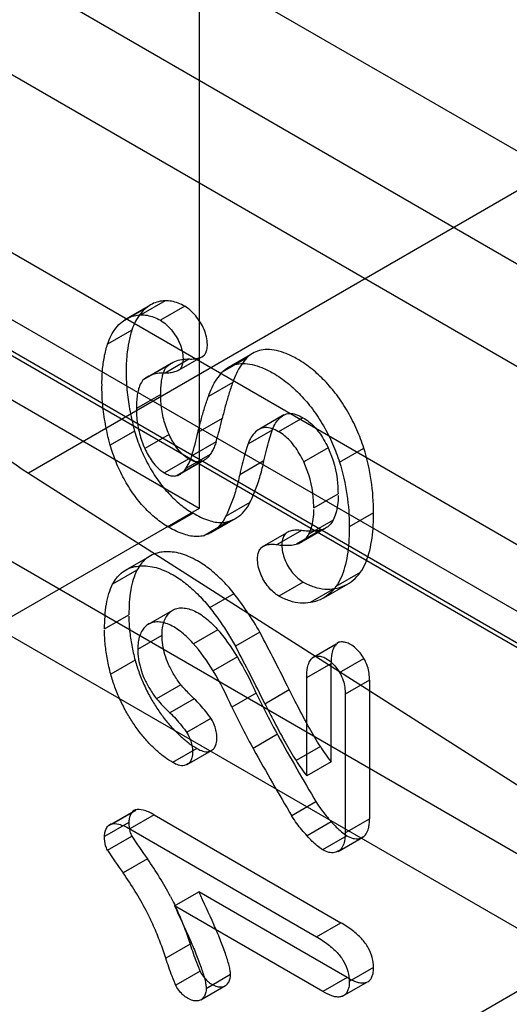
# Model space of a CAD drawing. Header units: millimetres. Extents: x 60 to 337, y 43 to 512.
# Tile 45 of 73: x 168.7 to 171.55, y 204.99 to 210.71. Entities that reach past the tile are written whole.
import ezdxf

# ---------------------------------------------------------------- set-up
doc = ezdxf.new("R2010")
doc.units = ezdxf.units.MM
doc.header["$LTSCALE"] = 36.045028
doc.layers.get('0').update_dxf_attribs({"linetype": 'CONTINUOUS'})

msp = doc.modelspace()

# ---------------------------------------------------------------- linework, layer by layer
at = {"color": 7, "linetype": 'CONTINUOUS'}
for p, q in [((227.4446, 241.962), (168.755, 208.0777)), ((169.7488, 223.1007), (169.7488, 207.8722)), ((161.9314, 214.2779), (174.8402, 206.8252)), ((174.5688, 207.5779), (163.1443, 214.1737)), ((169.7488, 207.8722), (160.9447, 212.9552)), ((158.9302, 212.7447), (176.8166, 202.4182)), ((161.9314, 212.6449), (174.8402, 205.1922)), ((174.5688, 205.9449), (163.1443, 212.5407)), ((176.7492, 206.9748), (168.971, 211.4654)), ((165.4355, 210.6489), (173.2137, 206.1583)), ((174.9082, 205.3609), (166.0689, 210.4641)), ((165.4355, 209.4242), (173.2137, 204.9335)), ((169.5514, 209.0796), (169.41, 208.9979)), ((178.517, 209.0569), (168.6175, 203.3415)), ((169.4415, 209.039), (169.3001, 208.9573)), ((169.3246, 208.9746), (169.4661, 209.0562)), ((169.6642, 209.0476), (169.5228, 208.9659)), ((169.3569, 208.9085), (169.2155, 208.8268)), ((169.6915, 208.7409), (169.5501, 208.6592)), ((169.7714, 208.7568), (169.63, 208.6751)), ((170.024, 208.7454), (169.8826, 208.6637)), ((169.9195, 208.6932), (170.0609, 208.7749)), ((169.4282, 208.6238), (169.5696, 208.7055)), ((169.445, 208.6349), (169.5864, 208.7166)), ((169.9435, 208.6047), (169.8021, 208.523)), ((169.5248, 208.5344), (169.3833, 208.4528)), ((169.8824, 208.3948), (169.741, 208.3131)), ((170.2414, 208.416), (170.0985, 208.3334)), ((170.3519, 208.3997), (170.2104, 208.3181)), ((169.3728, 208.322), (169.2314, 208.2403)), ((169.5731, 208.3028), (169.4317, 208.2211)), ((170.1735, 208.3274), (170.0321, 208.2458)), ((169.8469, 208.2596), (169.7055, 208.1779)), ((170.4979, 208.2245), (170.3565, 208.1429)), ((170.5642, 208.1401), (170.7057, 208.2218)), ((169.8125, 208.1863), (169.6711, 208.1046)), ((169.6879, 208.1599), (169.5465, 208.0782)), ((169.7602, 208.1442), (169.6187, 208.0625)), ((169.6367, 208.0705), (169.7781, 208.1521)), ((170.1253, 208.1493), (169.9839, 208.0677)), ((168.755, 208.0777), (176.1221, 203.3786)), ((170.4144, 207.8751), (170.5558, 207.9567)), ((170.0436, 207.9063), (169.9022, 207.8247)), ((169.7488, 207.8722), (162.6778, 203.7898)), ((169.7135, 207.8439), (169.5721, 207.7622)), ((170.7626, 207.8461), (170.6211, 207.7644)), ((169.7741, 207.7135), (169.9155, 207.7952)), ((169.818, 207.7321), (169.9594, 207.8138)), ((170.5275, 207.8032), (170.3861, 207.7215)), ((170.1156, 207.6489), (170.257, 207.7306)), ((170.3426, 207.743), (170.2011, 207.6614)), ((170.4535, 207.745), (170.3121, 207.6633)), ((170.3417, 207.6751), (170.4831, 207.7568)), ((169.3204, 207.5131), (169.4619, 207.5948)), ((169.3861, 207.5123), (169.2447, 207.4307)), ((170.6849, 207.4988), (170.5434, 207.4172)), ((170.3538, 207.4436), (170.2123, 207.3619)), ((170.4726, 207.3516), (170.614, 207.4333)), ((169.9506, 207.3762), (169.8092, 207.2946)), ((170.5359, 207.4064), (170.3945, 207.3247)), ((169.1984, 207.1719), (169.3398, 207.2536)), ((169.4534, 207.199), (169.5949, 207.2806)), ((169.3909, 207.0542), (169.5324, 207.1358)), ((169.8567, 207.1665), (169.7153, 207.0848)), ((170.1012, 207.1521), (169.9598, 207.0705)), ((170.5459, 207.0825), (170.4045, 207.0008)), ((170.4133, 207.0074), (170.5547, 207.089)), ((169.3759, 206.9896), (169.2344, 206.908)), ((169.9706, 207.0099), (169.8291, 206.9282)), ((170.3736, 206.8888), (170.515, 206.9704)), ((170.515, 206.3987), (170.515, 206.9704)), ((170.5654, 206.9174), (170.7068, 206.9991)), ((169.6413, 206.847), (169.4998, 206.7654)), ((170.3736, 206.3171), (170.3736, 206.8888)), ((170.7389, 206.873), (170.5974, 206.7913)), ((170.7389, 206.873), (170.7389, 206.0669)), ((170.0803, 206.7973), (169.9388, 206.7157)), ((170.1308, 206.7366), (170.2722, 206.8182)), ((170.5974, 206.7913), (170.5974, 205.9852)), ((169.7193, 206.7652), (169.5778, 206.6836)), ((169.8169, 206.6506), (169.6755, 206.569)), ((170.2037, 206.5585), (170.0622, 206.4769)), ((169.7344, 206.477), (169.593, 206.3954)), ((169.6785, 206.3823), (169.8199, 206.464)), ((170.453, 206.4877), (170.3115, 206.406)), ((170.515, 206.3987), (170.3736, 206.3171)), ((170.4277, 206.1665), (170.2863, 206.0849)), ((169.227, 206.0302), (169.3684, 206.1119)), ((169.3791, 206.1164), (169.2377, 206.0347)), ((169.3398, 206.0466), (169.1984, 205.9649)), ((169.4859, 206.0904), (169.3445, 206.0088)), ((169.4859, 206.0904), (170.5719, 205.4634)), ((170.5169, 206.0504), (170.3755, 205.9688)), ((170.5974, 205.9852), (170.7389, 206.0669)), ((169.3445, 206.0088), (170.4305, 205.3817)), ((169.2152, 205.8849), (169.3566, 205.9665)), ((170.607, 205.9689), (170.4656, 205.8872)), ((170.5561, 205.878), (170.7, 205.9612)), ((169.4477, 205.8339), (169.3063, 205.7522)), ((169.6043, 205.5608), (169.7458, 205.6425)), ((170.6089, 205.1441), (169.7458, 205.6425)), ((170.4675, 205.0625), (169.6043, 205.5608)), ((170.4305, 205.3817), (170.5719, 205.4634)), ((169.6957, 205.3385), (169.5542, 205.2569)), ((170.7626, 205.2033), (170.6211, 205.1216)), ((169.7541, 205.1808), (169.6127, 205.0991)), ((169.9307, 205.1611), (169.7893, 205.0795)), ((170.6089, 205.1441), (170.4675, 205.0625)), ((169.7572, 205.0149), (169.9018, 205.0983)), ((170.5825, 205.0363), (170.7271, 205.1197))]:
    msp.add_line(p, q, dxfattribs=at)
for centre, radius, start, end in [((167.3646, 208.9841), 2.5859, 343.7291, 346.8266), ((167.2005, 208.9084), 2.6093, 343.743, 346.8127), ((168.6795, 206.361), 1.627, 29.0948, 38.9052), ((169.0435, 206.4569), 1.0795, 30.8159, 41.3897), ((154.1548, 198.7773), 18.0119, 26.51437, 27.70776), ((168.9011, 206.3745), 1.0807, 30.8218, 41.3839), ((154.0245, 198.7014), 17.9993, 26.51395, 27.70818), ((168.3326, 206.0299), 1.9087, 23.7067, 30.8911), ((168.1845, 205.9448), 1.9162, 23.7207, 30.8771), ((173.7468, 208.5398), 4.0596, 205.4189, 209.2911), ((170.3431, 207.4911), 1.1125, 220.7179, 226.5415), ((173.5627, 208.4361), 4.0115, 205.3956, 209.3142), ((181.3612, 212.6768), 12.7249, 208.7629, 210.78668), ((181.2013, 212.5845), 12.7036, 208.7612, 210.78838), ((171.6512, 207.2575), 1.4242, 212.7201, 217.0839), ((171.5048, 207.1724), 1.4182, 212.7108, 217.0932), ((171.8227, 207.5625), 2.9375, 212.9105, 216.0486), ((171.6881, 207.4855), 2.9457, 212.9148, 216.0442), ((167.8582, 204.7081), 1.9478, 27.7698, 35.3088), ((167.7207, 204.6289), 1.9432, 27.761, 35.3177)]:
    msp.add_arc(centre, radius, start, end, dxfattribs=at)
for points, knots in [([(167.4148, 210.4822), (167.4148, 210.2568), (167.4965, 209.7852), (167.7814, 209.1199), (168.2004, 208.5244), (168.5612, 208.2013), (168.755, 208.0777)], [0, 0, 0, 0, 0.237635, 0.496794, 0.757661, 1, 1, 1, 1]), ([(169.5514, 209.0796), (169.5378, 209.0792), (169.511, 209.0757), (169.4734, 209.062), (169.4515, 209.0474), (169.4415, 209.039)], [0, 0, 0, 0, 0.343471, 0.673093, 1, 1, 1, 1]), ([(169.6642, 209.0476), (169.6517, 209.0545), (169.6268, 209.0663), (169.5887, 209.0774), (169.5635, 209.0798), (169.5514, 209.0796)], [0, 0, 0, 0, 0.362466, 0.695022, 1, 1, 1, 1]), ([(169.4415, 209.039), (169.4287, 209.0285), (169.4048, 209.004), (169.3764, 208.9596), (169.3626, 208.9261), (169.3569, 208.9085)], [0, 0, 0, 0, 0.315003, 0.64611, 1, 1, 1, 1]), ([(169.7553, 208.9534), (169.7472, 208.9667), (169.7296, 208.9917), (169.699, 209.0236), (169.676, 209.0407), (169.6642, 209.0476)], [0, 0, 0, 0, 0.353609, 0.690951, 1, 1, 1, 1]), ([(169.3001, 208.9573), (169.31, 208.9657), (169.332, 208.9803), (169.3696, 208.9941), (169.3964, 208.9975), (169.41, 208.9979)], [0, 0, 0, 0, 0.326907, 0.656529, 1, 1, 1, 1]), ([(169.41, 208.9979), (169.422, 208.9982), (169.4473, 208.9958), (169.4854, 208.9846), (169.5103, 208.9729), (169.5228, 208.9659)], [0, 0, 0, 0, 0.304978, 0.637534, 1, 1, 1, 1]), ([(169.5228, 208.9659), (169.5345, 208.9591), (169.5576, 208.942), (169.5882, 208.91), (169.6058, 208.8851), (169.6138, 208.8717)], [0, 0, 0, 0, 0.309049, 0.646391, 1, 1, 1, 1]), ([(169.2155, 208.8268), (169.2212, 208.8445), (169.2349, 208.8779), (169.2634, 208.9224), (169.2873, 208.9469), (169.3001, 208.9573)], [0, 0, 0, 0, 0.35389, 0.684997, 1, 1, 1, 1]), ([(169.3569, 208.9085), (169.3495, 208.8858), (169.3373, 208.8382), (169.3262, 208.7574), (169.3233, 208.6997), (169.3238, 208.6673)], [0, 0, 0, 0, 0.292171, 0.601844, 1, 1, 1, 1]), ([(169.7958, 208.8242), (169.796, 208.8396), (169.7919, 208.87), (169.7777, 208.9136), (169.7635, 208.9404), (169.7553, 208.9534)], [0, 0, 0, 0, 0.339131, 0.662893, 1, 1, 1, 1]), ([(169.6138, 208.8717), (169.6221, 208.8587), (169.6363, 208.8319), (169.6505, 208.7883), (169.6546, 208.758), (169.6544, 208.7425)], [0, 0, 0, 0, 0.337107, 0.660869, 1, 1, 1, 1]), ([(169.1832, 208.5902), (169.1828, 208.6185), (169.1845, 208.6734), (169.1951, 208.7527), (169.2077, 208.803), (169.2155, 208.8268)], [0, 0, 0, 0, 0.353136, 0.686438, 1, 1, 1, 1]), ([(169.7714, 208.7568), (169.7766, 208.7611), (169.786, 208.7726), (169.794, 208.7961), (169.7964, 208.814), (169.7958, 208.8242)], [0, 0, 0, 0, 0.277108, 0.587434, 1, 1, 1, 1]), ([(170.1441, 208.7968), (170.1288, 208.7965), (170.0987, 208.7927), (170.0571, 208.775), (170.034, 208.7561), (170.024, 208.7454)], [0, 0, 0, 0, 0.343018, 0.670907, 1, 1, 1, 1]), ([(170.3198, 208.74), (170.299, 208.7526), (170.2591, 208.7718), (170.1999, 208.7913), (170.1622, 208.7963), (170.1441, 208.7968)], [0, 0, 0, 0, 0.392735, 0.709295, 1, 1, 1, 1]), ([(169.5696, 208.7055), (169.5808, 208.7138), (169.6055, 208.7279), (169.647, 208.7398), (169.6762, 208.7414), (169.6909, 208.7409)], [0, 0, 0, 0, 0.324886, 0.656121, 1, 1, 1, 1]), ([(169.6544, 208.7425), (169.655, 208.7324), (169.6526, 208.7145), (169.6446, 208.691), (169.6352, 208.6794), (169.63, 208.6751)], [0, 0, 0, 0, 0.412566, 0.722892, 1, 1, 1, 1]), ([(169.6909, 208.7409), (169.7007, 208.7404), (169.7196, 208.7408), (169.7468, 208.7461), (169.7635, 208.7528), (169.7714, 208.7568)], [0, 0, 0, 0, 0.353869, 0.681549, 1, 1, 1, 1]), ([(170.024, 208.7454), (170.0124, 208.7325), (169.9907, 208.7044), (169.9638, 208.657), (169.9497, 208.6226), (169.9435, 208.6047)], [0, 0, 0, 0, 0.318448, 0.65075, 1, 1, 1, 1]), ([(170.5483, 208.5319), (170.5269, 208.5603), (170.482, 208.6134), (170.4056, 208.6836), (170.3497, 208.7232), (170.3198, 208.74)], [0, 0, 0, 0, 0.343139, 0.669148, 1, 1, 1, 1]), ([(169.5248, 208.5344), (169.5248, 208.5585), (169.5262, 208.593), (169.5335, 208.6364), (169.5434, 208.6711), (169.5568, 208.695), (169.5696, 208.7055)], [0, 0, 0, 0, 0.398089, 0.57184, 0.726129, 1, 1, 1, 1]), ([(169.8826, 208.6637), (169.8926, 208.6745), (169.9156, 208.6934), (169.9573, 208.711), (169.9874, 208.7149), (170.0027, 208.7151)], [0, 0, 0, 0, 0.329102, 0.656973, 1, 1, 1, 1]), ([(170.0027, 208.7151), (170.0208, 208.7147), (170.0585, 208.7097), (170.1176, 208.6902), (170.1575, 208.671), (170.1784, 208.6583)], [0, 0, 0, 0, 0.290705, 0.607265, 1, 1, 1, 1]), ([(169.3238, 208.6673), (169.323, 208.6272), (169.3281, 208.5497), (169.3447, 208.4342), (169.3624, 208.3596), (169.3728, 208.322)], [0, 0, 0, 0, 0.343705, 0.66472, 1, 1, 1, 1]), ([(169.4282, 208.6238), (169.4154, 208.6134), (169.402, 208.5895), (169.3921, 208.5547), (169.3848, 208.5114), (169.3833, 208.4768), (169.3833, 208.4528)], [0, 0, 0, 0, 0.273871, 0.42816, 0.601911, 1, 1, 1, 1]), ([(169.5495, 208.6592), (169.5347, 208.6598), (169.5056, 208.6581), (169.464, 208.6463), (169.4393, 208.6321), (169.4282, 208.6238)], [0, 0, 0, 0, 0.343879, 0.675114, 1, 1, 1, 1]), ([(169.63, 208.6751), (169.6221, 208.6711), (169.6054, 208.6645), (169.5782, 208.6592), (169.5592, 208.6587), (169.5495, 208.6592)], [0, 0, 0, 0, 0.318451, 0.646131, 1, 1, 1, 1]), ([(169.8021, 208.523), (169.8083, 208.541), (169.8223, 208.5754), (169.8493, 208.6228), (169.871, 208.6509), (169.8826, 208.6637)], [0, 0, 0, 0, 0.349247, 0.681554, 1, 1, 1, 1]), ([(170.1784, 208.6583), (170.2083, 208.6416), (170.2642, 208.602), (170.3406, 208.5317), (170.3855, 208.4786), (170.4069, 208.4502)], [0, 0, 0, 0, 0.330852, 0.656861, 1, 1, 1, 1]), ([(169.2314, 208.2403), (169.2204, 208.2802), (169.202, 208.359), (169.1855, 208.4761), (169.1825, 208.553), (169.1832, 208.5902)], [0, 0, 0, 0, 0.350108, 0.684262, 1, 1, 1, 1]), ([(169.9435, 208.6047), (169.9355, 208.5822), (169.9202, 208.5365), (169.8999, 208.4665), (169.888, 208.4189), (169.8824, 208.3948)], [0, 0, 0, 0, 0.327116, 0.660403, 1, 1, 1, 1]), ([(169.5731, 208.3028), (169.5604, 208.3306), (169.54, 208.3892), (169.5267, 208.4678), (169.5248, 208.5167), (169.5248, 208.5344)], [0, 0, 0, 0, 0.384808, 0.776969, 1, 1, 1, 1]), ([(169.741, 208.3131), (169.7466, 208.3372), (169.7585, 208.3848), (169.7788, 208.4549), (169.7941, 208.5006), (169.8021, 208.523)], [0, 0, 0, 0, 0.339597, 0.672884, 1, 1, 1, 1]), ([(170.7057, 208.2218), (170.6945, 208.2583), (170.6674, 208.3309), (170.6146, 208.4348), (170.5716, 208.5004), (170.5483, 208.5319)], [0, 0, 0, 0, 0.327997, 0.664049, 1, 1, 1, 1]), ([(169.3833, 208.4528), (169.3833, 208.4351), (169.3853, 208.3862), (169.3986, 208.3076), (169.4189, 208.2489), (169.4317, 208.2211)], [0, 0, 0, 0, 0.223031, 0.615192, 1, 1, 1, 1]), ([(170.4069, 208.4502), (170.4302, 208.4188), (170.4731, 208.3532), (170.526, 208.2492), (170.5531, 208.1766), (170.5642, 208.1401)], [0, 0, 0, 0, 0.335951, 0.672003, 1, 1, 1, 1]), ([(170.1712, 208.32), (170.1758, 208.3334), (170.1854, 208.3593), (170.2089, 208.3922), (170.2292, 208.4087), (170.2399, 208.4151)], [0, 0, 0, 0, 0.355472, 0.686014, 1, 1, 1, 1]), ([(170.2399, 208.4151), (170.25, 208.4204), (170.2744, 208.4266), (170.3138, 208.42), (170.3391, 208.4076), (170.3519, 208.3997)], [0, 0, 0, 0, 0.290374, 0.618242, 1, 1, 1, 1]), ([(170.3519, 208.3997), (170.3756, 208.386), (170.4218, 208.3484), (170.467, 208.2852), (170.4901, 208.2412), (170.4979, 208.2245)], [0, 0, 0, 0, 0.355968, 0.759905, 1, 1, 1, 1]), ([(170.2104, 208.3181), (170.1977, 208.326), (170.1724, 208.3383), (170.133, 208.3449), (170.1086, 208.3388), (170.0985, 208.3334)], [0, 0, 0, 0, 0.381758, 0.709626, 1, 1, 1, 1]), ([(169.3728, 208.322), (169.382, 208.2884), (169.405, 208.2214), (169.451, 208.1249), (169.489, 208.0636), (169.5097, 208.0341)], [0, 0, 0, 0, 0.326105, 0.662164, 1, 1, 1, 1]), ([(169.6879, 208.1599), (169.6596, 208.1762), (169.6148, 208.2219), (169.5853, 208.2764), (169.5731, 208.3028)], [0, 0, 0, 0, 0.529227, 1, 1, 1, 1]), ([(170.0985, 208.3334), (170.0877, 208.327), (170.0675, 208.3105), (170.0439, 208.2777), (170.0343, 208.2518), (170.0298, 208.2383)], [0, 0, 0, 0, 0.313986, 0.644528, 1, 1, 1, 1]), ([(170.1253, 208.1493), (170.1297, 208.1698), (170.139, 208.2101), (170.1543, 208.2671), (170.1656, 208.3034), (170.1712, 208.32)], [0, 0, 0, 0, 0.354698, 0.702727, 1, 1, 1, 1]), ([(170.3565, 208.1429), (170.3486, 208.1596), (170.3256, 208.2036), (170.2804, 208.2668), (170.2342, 208.3044), (170.2104, 208.3181)], [0, 0, 0, 0, 0.240095, 0.644032, 1, 1, 1, 1]), ([(169.3683, 207.9524), (169.3476, 207.9819), (169.3096, 208.0432), (169.2636, 208.1397), (169.2406, 208.2068), (169.2314, 208.2403)], [0, 0, 0, 0, 0.337836, 0.673895, 1, 1, 1, 1]), ([(169.4317, 208.2211), (169.4439, 208.1947), (169.4733, 208.1403), (169.5182, 208.0946), (169.5465, 208.0782)], [0, 0, 0, 0, 0.470773, 1, 1, 1, 1]), ([(169.8469, 208.2596), (169.8441, 208.2506), (169.8379, 208.2333), (169.8265, 208.2087), (169.8174, 208.1935), (169.8125, 208.1863)], [0, 0, 0, 0, 0.346527, 0.679378, 1, 1, 1, 1]), ([(170.0298, 208.2383), (170.0242, 208.2217), (170.0129, 208.1854), (169.9976, 208.1285), (169.9883, 208.0881), (169.9839, 208.0677)], [0, 0, 0, 0, 0.297273, 0.645302, 1, 1, 1, 1]), ([(170.4979, 208.2245), (170.5283, 208.1599), (170.5521, 208.0686), (170.5558, 207.977), (170.5558, 207.9567)], [0, 0, 0, 0, 0.778914, 1, 1, 1, 1]), ([(170.7626, 207.8461), (170.7626, 207.9088), (170.7537, 208.036), (170.7253, 208.1605), (170.7057, 208.2218)], [0, 0, 0, 0, 0.493835, 1, 1, 1, 1]), ([(169.6711, 208.1046), (169.676, 208.1118), (169.685, 208.127), (169.6965, 208.1516), (169.7027, 208.169), (169.7055, 208.1779)], [0, 0, 0, 0, 0.320622, 0.653473, 1, 1, 1, 1]), ([(169.8125, 208.1863), (169.8084, 208.1796), (169.799, 208.1673), (169.7811, 208.1528), (169.7673, 208.1465), (169.7602, 208.1442)], [0, 0, 0, 0, 0.343325, 0.672488, 1, 1, 1, 1]), ([(169.7602, 208.1442), (169.753, 208.1423), (169.7369, 208.1412), (169.7121, 208.147), (169.696, 208.155), (169.6879, 208.1599)], [0, 0, 0, 0, 0.294779, 0.625601, 1, 1, 1, 1]), ([(170.0436, 207.9063), (170.0558, 207.9309), (170.0782, 207.9823), (170.1054, 208.0637), (170.1193, 208.1203), (170.1253, 208.1493)], [0, 0, 0, 0, 0.320366, 0.653432, 1, 1, 1, 1]), ([(170.4144, 207.8751), (170.4144, 207.8953), (170.4107, 207.9869), (170.3869, 208.0782), (170.3565, 208.1429)], [0, 0, 0, 0, 0.221086, 1, 1, 1, 1]), ([(170.5642, 208.1401), (170.5839, 208.0789), (170.6123, 207.9544), (170.6211, 207.8272), (170.6211, 207.7644)], [0, 0, 0, 0, 0.506165, 1, 1, 1, 1]), ([(169.5465, 208.0782), (169.5546, 208.0733), (169.5706, 208.0654), (169.5955, 208.0595), (169.6116, 208.0606), (169.6187, 208.0625)], [0, 0, 0, 0, 0.374399, 0.705221, 1, 1, 1, 1]), ([(169.6187, 208.0625), (169.6259, 208.0648), (169.6397, 208.0711), (169.6576, 208.0856), (169.667, 208.0979), (169.6711, 208.1046)], [0, 0, 0, 0, 0.327512, 0.656675, 1, 1, 1, 1]), ([(169.9839, 208.0677), (169.9779, 208.0386), (169.9639, 207.982), (169.9367, 207.9007), (169.9143, 207.8493), (169.9022, 207.8247)], [0, 0, 0, 0, 0.346568, 0.679634, 1, 1, 1, 1]), ([(169.5097, 208.0341), (169.5287, 208.0078), (169.5688, 207.9585), (169.6362, 207.8948), (169.6853, 207.8595), (169.7108, 207.8452)], [0, 0, 0, 0, 0.35054, 0.683583, 1, 1, 1, 1]), ([(169.5694, 207.7635), (169.5439, 207.7779), (169.4948, 207.8131), (169.4273, 207.8769), (169.3873, 207.9261), (169.3683, 207.9524)], [0, 0, 0, 0, 0.316404, 0.649453, 1, 1, 1, 1]), ([(170.5564, 207.9473), (170.5571, 207.9283), (170.5542, 207.8934), (170.5449, 207.8448), (170.534, 207.8162), (170.5275, 207.8032)], [0, 0, 0, 0, 0.385311, 0.704989, 1, 1, 1, 1]), ([(169.9155, 207.7952), (169.9337, 207.8004), (169.9688, 207.8161), (170.013, 207.8549), (170.0346, 207.8883), (170.0436, 207.9063)], [0, 0, 0, 0, 0.324752, 0.652405, 1, 1, 1, 1]), ([(169.7135, 207.8439), (169.7416, 207.8277), (169.7951, 207.8014), (169.8661, 207.7867), (169.9045, 207.7921), (169.9155, 207.7952)], [0, 0, 0, 0, 0.458266, 0.838012, 1, 1, 1, 1]), ([(169.9022, 207.8247), (169.8932, 207.8066), (169.8716, 207.7733), (169.8274, 207.7345), (169.7922, 207.7187), (169.7741, 207.7135)], [0, 0, 0, 0, 0.347595, 0.675248, 1, 1, 1, 1]), ([(170.3861, 207.7215), (170.3926, 207.7346), (170.4035, 207.7631), (170.4128, 207.8117), (170.4156, 207.8466), (170.415, 207.8656)], [0, 0, 0, 0, 0.295024, 0.614716, 1, 1, 1, 1]), ([(170.6849, 207.4988), (170.7086, 207.532), (170.7336, 207.5932), (170.7522, 207.6813), (170.7609, 207.7603), (170.7626, 207.816), (170.7626, 207.8461)], [0, 0, 0, 0, 0.339751, 0.53602, 0.749906, 1, 1, 1, 1]), ([(169.7741, 207.7135), (169.7631, 207.7105), (169.7247, 207.705), (169.6537, 207.7198), (169.6002, 207.746), (169.5721, 207.7622)], [0, 0, 0, 0, 0.161988, 0.541734, 1, 1, 1, 1]), ([(170.5275, 207.8032), (170.5221, 207.7935), (170.5093, 207.7756), (170.4837, 207.7553), (170.4638, 207.7475), (170.4535, 207.745)], [0, 0, 0, 0, 0.344679, 0.672298, 1, 1, 1, 1]), ([(170.6211, 207.7644), (170.6211, 207.7344), (170.6195, 207.6786), (170.6108, 207.5996), (170.5922, 207.5115), (170.5672, 207.4504), (170.5434, 207.4172)], [0, 0, 0, 0, 0.250094, 0.46398, 0.660249, 1, 1, 1, 1]), ([(170.258, 207.7311), (170.2518, 207.7269), (170.2406, 207.715), (170.231, 207.6898), (170.2289, 207.6706), (170.2291, 207.6599)], [0, 0, 0, 0, 0.280987, 0.595736, 1, 1, 1, 1]), ([(170.3426, 207.743), (170.3325, 207.7448), (170.3125, 207.7465), (170.2835, 207.7427), (170.2659, 207.7356), (170.258, 207.7311)], [0, 0, 0, 0, 0.354144, 0.68395, 1, 1, 1, 1]), ([(170.3121, 207.6633), (170.3223, 207.6658), (170.3423, 207.6737), (170.3679, 207.694), (170.3807, 207.7118), (170.3861, 207.7215)], [0, 0, 0, 0, 0.327702, 0.655321, 1, 1, 1, 1]), ([(170.4535, 207.745), (170.4418, 207.7427), (170.4177, 207.7395), (170.3804, 207.7389), (170.3553, 207.7412), (170.3426, 207.743)], [0, 0, 0, 0, 0.321307, 0.653901, 1, 1, 1, 1]), ([(170.088, 207.5807), (170.0878, 207.5906), (170.0898, 207.609), (170.0992, 207.6333), (170.1104, 207.6453), (170.1165, 207.6494)], [0, 0, 0, 0, 0.385482, 0.710155, 1, 1, 1, 1]), ([(170.1165, 207.6494), (170.1245, 207.6539), (170.1421, 207.661), (170.1711, 207.6649), (170.191, 207.6632), (170.2011, 207.6614)], [0, 0, 0, 0, 0.31605, 0.645856, 1, 1, 1, 1]), ([(170.2011, 207.6614), (170.2139, 207.6596), (170.239, 207.6572), (170.2762, 207.6578), (170.3004, 207.661), (170.3121, 207.6633)], [0, 0, 0, 0, 0.346099, 0.678693, 1, 1, 1, 1]), ([(170.2291, 207.6599), (170.2287, 207.6456), (170.2327, 207.6167), (170.2455, 207.5744), (170.2588, 207.5476), (170.2665, 207.5345)], [0, 0, 0, 0, 0.324953, 0.654943, 1, 1, 1, 1]), ([(169.4742, 207.6021), (169.4608, 207.5952), (169.4368, 207.5794), (169.4072, 207.5484), (169.3925, 207.5249), (169.3861, 207.5123)], [0, 0, 0, 0, 0.353744, 0.668586, 1, 1, 1, 1]), ([(169.5921, 207.6183), (169.579, 207.6198), (169.5532, 207.621), (169.5135, 207.6156), (169.4871, 207.6086), (169.4742, 207.6021)], [0, 0, 0, 0, 0.328814, 0.64081, 1, 1, 1, 1]), ([(169.7383, 207.5669), (169.7218, 207.5764), (169.6894, 207.5928), (169.6403, 207.6103), (169.6079, 207.6166), (169.5921, 207.6183)], [0, 0, 0, 0, 0.367013, 0.6953, 1, 1, 1, 1]), ([(169.3328, 207.5205), (169.3456, 207.527), (169.3721, 207.5339), (169.4118, 207.5394), (169.4376, 207.5381), (169.4507, 207.5366)], [0, 0, 0, 0, 0.35919, 0.671186, 1, 1, 1, 1]), ([(169.4507, 207.5366), (169.4664, 207.535), (169.4989, 207.5287), (169.548, 207.5112), (169.5803, 207.4948), (169.5969, 207.4852)], [0, 0, 0, 0, 0.3047, 0.632987, 1, 1, 1, 1]), ([(169.9456, 207.3828), (169.9251, 207.409), (169.8822, 207.4564), (169.8129, 207.5184), (169.7636, 207.5525), (169.7383, 207.5669)], [0, 0, 0, 0, 0.357535, 0.687001, 1, 1, 1, 1]), ([(170.1251, 207.4528), (170.1171, 207.4664), (170.1035, 207.4942), (170.0906, 207.5374), (170.0876, 207.5666), (170.088, 207.5807)], [0, 0, 0, 0, 0.351517, 0.686496, 1, 1, 1, 1]), ([(170.2665, 207.5345), (170.274, 207.5215), (170.2907, 207.4971), (170.3201, 207.4662), (170.3424, 207.45), (170.3538, 207.4436)], [0, 0, 0, 0, 0.354473, 0.692393, 1, 1, 1, 1]), ([(169.2447, 207.4307), (169.2511, 207.4432), (169.2657, 207.4668), (169.2954, 207.4977), (169.3194, 207.5136), (169.3328, 207.5205)], [0, 0, 0, 0, 0.331414, 0.646256, 1, 1, 1, 1]), ([(169.3861, 207.5123), (169.3774, 207.4954), (169.3629, 207.4578), (169.3436, 207.3715), (169.3398, 207.3018), (169.3398, 207.2536)], [0, 0, 0, 0, 0.214859, 0.453526, 1, 1, 1, 1]), ([(169.5969, 207.4852), (169.6221, 207.4709), (169.6714, 207.4368), (169.7407, 207.3747), (169.7837, 207.3273), (169.8042, 207.3012)], [0, 0, 0, 0, 0.312999, 0.642465, 1, 1, 1, 1]), ([(170.5359, 207.4064), (170.5558, 207.4093), (170.5947, 207.4203), (170.6463, 207.4525), (170.6734, 207.4826), (170.685, 207.4991)], [0, 0, 0, 0, 0.335024, 0.663635, 1, 1, 1, 1]), ([(169.1984, 207.1719), (169.1984, 207.2202), (169.2022, 207.2898), (169.2215, 207.3762), (169.236, 207.4138), (169.2447, 207.4307)], [0, 0, 0, 0, 0.546474, 0.785141, 1, 1, 1, 1]), ([(170.2123, 207.3619), (170.2009, 207.3683), (170.1786, 207.3846), (170.1493, 207.4155), (170.1326, 207.4398), (170.1251, 207.4528)], [0, 0, 0, 0, 0.307607, 0.645527, 1, 1, 1, 1]), ([(170.3538, 207.4436), (170.3742, 207.4324), (170.4148, 207.4142), (170.477, 207.4007), (170.5174, 207.4025), (170.5359, 207.4064)], [0, 0, 0, 0, 0.369332, 0.700634, 1, 1, 1, 1]), ([(170.3945, 207.3247), (170.376, 207.3208), (170.3356, 207.319), (170.2734, 207.3326), (170.2328, 207.3508), (170.2123, 207.3619)], [0, 0, 0, 0, 0.299366, 0.630668, 1, 1, 1, 1]), ([(170.5436, 207.4175), (170.5319, 207.401), (170.5049, 207.3708), (170.4533, 207.3387), (170.4144, 207.3277), (170.3945, 207.3247)], [0, 0, 0, 0, 0.336364, 0.664976, 1, 1, 1, 1]), ([(169.3395, 207.2462), (169.339, 207.2176), (169.3427, 207.1605), (169.3548, 207.0747), (169.3681, 207.0182), (169.3759, 206.9896)], [0, 0, 0, 0, 0.330284, 0.657932, 1, 1, 1, 1]), ([(169.5593, 207.2449), (169.5646, 207.2538), (169.5776, 207.27), (169.604, 207.2871), (169.6243, 207.2921), (169.6347, 207.2932)], [0, 0, 0, 0, 0.337007, 0.659824, 1, 1, 1, 1]), ([(169.6347, 207.2932), (169.6462, 207.2944), (169.6704, 207.2929), (169.7067, 207.2829), (169.7302, 207.2714), (169.742, 207.2645)], [0, 0, 0, 0, 0.307442, 0.636613, 1, 1, 1, 1]), ([(169.742, 207.2645), (169.7548, 207.2568), (169.7804, 207.2394), (169.8176, 207.2079), (169.8416, 207.184), (169.8533, 207.1706)], [0, 0, 0, 0, 0.307541, 0.633003, 1, 1, 1, 1]), ([(169.8042, 207.3012), (169.8246, 207.2758), (169.8625, 207.2259), (169.9143, 207.1488), (169.9451, 207.0969), (169.9598, 207.0705)], [0, 0, 0, 0, 0.350345, 0.674451, 1, 1, 1, 1]), ([(169.4933, 207.2116), (169.4828, 207.2105), (169.4626, 207.2055), (169.4362, 207.1884), (169.4232, 207.1722), (169.4179, 207.1632)], [0, 0, 0, 0, 0.340176, 0.662993, 1, 1, 1, 1]), ([(169.6006, 207.1829), (169.5888, 207.1897), (169.5653, 207.2012), (169.5289, 207.2113), (169.5048, 207.2128), (169.4933, 207.2116)], [0, 0, 0, 0, 0.363387, 0.692558, 1, 1, 1, 1]), ([(169.5323, 207.1359), (169.5323, 207.1497), (169.5341, 207.1761), (169.5429, 207.2132), (169.5532, 207.2352), (169.5593, 207.2449)], [0, 0, 0, 0, 0.36485, 0.697085, 1, 1, 1, 1]), ([(169.2344, 206.908), (169.2266, 206.9365), (169.2134, 206.9931), (169.2012, 207.0789), (169.1976, 207.1359), (169.198, 207.1645)], [0, 0, 0, 0, 0.342072, 0.669723, 1, 1, 1, 1]), ([(169.4179, 207.1632), (169.4118, 207.1535), (169.4015, 207.1315), (169.3927, 207.0945), (169.3909, 207.068), (169.3909, 207.0542)], [0, 0, 0, 0, 0.302914, 0.635149, 1, 1, 1, 1]), ([(169.6413, 206.847), (169.6272, 206.8659), (169.6014, 206.9041), (169.5703, 206.9626), (169.5485, 207.0206), (169.5355, 207.0779), (169.5324, 207.1165), (169.5324, 207.1358)], [0, 0, 0, 0, 0.22476, 0.439879, 0.631982, 0.81517, 1, 1, 1, 1]), ([(169.7119, 207.089), (169.7001, 207.1024), (169.6762, 207.1262), (169.639, 207.1578), (169.6134, 207.1752), (169.6006, 207.1829)], [0, 0, 0, 0, 0.366997, 0.692459, 1, 1, 1, 1]), ([(170.5459, 207.0825), (170.5391, 207.0764), (170.5277, 207.0592), (170.5167, 207.0209), (170.515, 206.9901), (170.515, 206.9704)], [0, 0, 0, 0, 0.229638, 0.504303, 1, 1, 1, 1]), ([(170.6278, 207.081), (170.619, 207.0863), (170.6018, 207.094), (170.5747, 207.0965), (170.5558, 207.0936), (170.5491, 207.0873)], [0, 0, 0, 0, 0.373512, 0.666931, 1, 1, 1, 1]), ([(170.7068, 206.9991), (170.7002, 207.0104), (170.6855, 207.0318), (170.659, 207.0595), (170.6388, 207.0749), (170.6278, 207.081)], [0, 0, 0, 0, 0.343874, 0.672167, 1, 1, 1, 1]), ([(169.3909, 207.0542), (169.3909, 207.0348), (169.394, 206.9963), (169.4071, 206.939), (169.4289, 206.881), (169.46, 206.8224), (169.4858, 206.7842), (169.4998, 206.7654)], [0, 0, 0, 0, 0.18483, 0.368018, 0.560121, 0.77524, 1, 1, 1, 1]), ([(169.3759, 206.9896), (169.3829, 206.9641), (169.3994, 206.913), (169.4306, 206.838), (169.4556, 206.7892), (169.469, 206.7652)], [0, 0, 0, 0, 0.326077, 0.660696, 1, 1, 1, 1]), ([(170.3736, 206.8888), (170.3736, 206.9085), (170.3752, 206.9392), (170.3863, 206.9776), (170.3977, 206.9947), (170.4045, 207.0008)], [0, 0, 0, 0, 0.495697, 0.770362, 1, 1, 1, 1]), ([(170.4077, 207.0057), (170.4144, 207.0119), (170.4333, 207.0149), (170.4604, 207.0123), (170.4776, 207.0047), (170.4864, 206.9993)], [0, 0, 0, 0, 0.333087, 0.626498, 1, 1, 1, 1]), ([(170.4864, 206.9993), (170.4974, 206.9933), (170.5176, 206.9779), (170.5441, 206.9501), (170.5587, 206.9288), (170.5654, 206.9174)], [0, 0, 0, 0, 0.327833, 0.656126, 1, 1, 1, 1]), ([(170.7389, 206.873), (170.7389, 206.8998), (170.7334, 206.9441), (170.7154, 206.9845), (170.7068, 206.9991)], [0, 0, 0, 0, 0.613174, 1, 1, 1, 1]), ([(169.3276, 206.6836), (169.3142, 206.7076), (169.2892, 206.7563), (169.258, 206.8313), (169.2415, 206.8824), (169.2344, 206.908)], [0, 0, 0, 0, 0.339304, 0.673923, 1, 1, 1, 1]), ([(170.5654, 206.9174), (170.574, 206.9028), (170.5919, 206.8625), (170.5974, 206.8182), (170.5974, 206.7913)], [0, 0, 0, 0, 0.386826, 1, 1, 1, 1]), ([(169.7193, 206.7652), (169.7103, 206.7737), (169.6924, 206.7912), (169.6664, 206.8185), (169.6496, 206.8374), (169.6413, 206.847)], [0, 0, 0, 0, 0.328624, 0.662137, 1, 1, 1, 1]), ([(170.453, 206.4877), (170.4307, 206.5222), (170.3849, 206.6017), (170.3258, 206.7126), (170.2874, 206.7879), (170.2722, 206.8182)], [0, 0, 0, 0, 0.326854, 0.730237, 1, 1, 1, 1]), ([(169.469, 206.7652), (169.4811, 206.7438), (169.5069, 206.7021), (169.5498, 206.6433), (169.5813, 206.6068), (169.5976, 206.5895)], [0, 0, 0, 0, 0.338231, 0.672883, 1, 1, 1, 1]), ([(169.8198, 206.6468), (169.8091, 206.6622), (169.788, 206.6908), (169.7544, 206.7303), (169.7311, 206.754), (169.7193, 206.7652)], [0, 0, 0, 0, 0.361019, 0.684876, 1, 1, 1, 1]), ([(170.1308, 206.7366), (170.146, 206.7063), (170.1844, 206.631), (170.2434, 206.5201), (170.2893, 206.4405), (170.3115, 206.406)], [0, 0, 0, 0, 0.269763, 0.673146, 1, 1, 1, 1]), ([(169.4562, 206.5078), (169.4399, 206.5251), (169.4084, 206.5616), (169.3655, 206.6204), (169.3397, 206.6621), (169.3276, 206.6836)], [0, 0, 0, 0, 0.327117, 0.661769, 1, 1, 1, 1]), ([(169.5778, 206.6836), (169.5897, 206.6723), (169.613, 206.6487), (169.6466, 206.6091), (169.6677, 206.5805), (169.6784, 206.5651)], [0, 0, 0, 0, 0.315124, 0.638981, 1, 1, 1, 1]), ([(169.8518, 206.5385), (169.8524, 206.5509), (169.8488, 206.5751), (169.8379, 206.6115), (169.8272, 206.635), (169.8198, 206.6468)], [0, 0, 0, 0, 0.326569, 0.635077, 1, 1, 1, 1]), ([(169.5976, 206.5895), (169.6122, 206.5738), (169.6421, 206.5445), (169.6884, 206.5064), (169.7207, 206.4854), (169.7362, 206.4762)], [0, 0, 0, 0, 0.357668, 0.699267, 1, 1, 1, 1]), ([(169.6784, 206.5651), (169.6858, 206.5534), (169.6965, 206.5298), (169.7074, 206.4935), (169.711, 206.4692), (169.7104, 206.4568)], [0, 0, 0, 0, 0.364923, 0.673431, 1, 1, 1, 1]), ([(169.5948, 206.3946), (169.5793, 206.4037), (169.547, 206.4247), (169.5007, 206.4628), (169.4708, 206.4922), (169.4562, 206.5078)], [0, 0, 0, 0, 0.300733, 0.642332, 1, 1, 1, 1]), ([(169.8239, 206.4677), (169.829, 206.4706), (169.8397, 206.4811), (169.8496, 206.5061), (169.8521, 206.5266), (169.8518, 206.5385)], [0, 0, 0, 0, 0.223289, 0.550191, 1, 1, 1, 1]), ([(169.7104, 206.4568), (169.7107, 206.445), (169.7082, 206.4244), (169.6983, 206.3995), (169.6876, 206.389), (169.6825, 206.386)], [0, 0, 0, 0, 0.449809, 0.776711, 1, 1, 1, 1]), ([(169.7362, 206.4762), (169.7466, 206.4696), (169.7676, 206.4597), (169.8001, 206.4546), (169.8169, 206.4642), (169.8239, 206.4677)], [0, 0, 0, 0, 0.397345, 0.749034, 1, 1, 1, 1]), ([(169.6825, 206.386), (169.6755, 206.3825), (169.6587, 206.373), (169.6261, 206.3781), (169.6052, 206.3879), (169.5948, 206.3946)], [0, 0, 0, 0, 0.250966, 0.602655, 1, 1, 1, 1]), ([(170.4295, 206.1636), (170.4384, 206.1493), (170.4567, 206.1226), (170.4859, 206.0848), (170.5064, 206.0616), (170.5169, 206.0504)], [0, 0, 0, 0, 0.351693, 0.679146, 1, 1, 1, 1]), ([(169.3764, 206.1193), (169.3661, 206.1164), (169.3531, 206.1), (169.3414, 206.0751), (169.3396, 206.0575), (169.3397, 206.0482)], [0, 0, 0, 0, 0.383436, 0.666114, 1, 1, 1, 1]), ([(169.4859, 206.0904), (169.4756, 206.097), (169.455, 206.1083), (169.4182, 206.1186), (169.3911, 206.1228), (169.3764, 206.1193)], [0, 0, 0, 0, 0.318809, 0.605424, 1, 1, 1, 1]), ([(169.3398, 206.0466), (169.3398, 206.0285), (169.3418, 206.0007), (169.3518, 205.9746), (169.3566, 205.9665)], [0, 0, 0, 0, 0.656945, 1, 1, 1, 1]), ([(170.3755, 205.9688), (170.365, 205.9799), (170.3444, 206.0031), (170.3153, 206.0409), (170.2969, 206.0677), (170.2881, 206.0819)], [0, 0, 0, 0, 0.320854, 0.648307, 1, 1, 1, 1]), ([(170.5169, 206.0504), (170.5261, 206.0397), (170.5449, 206.0193), (170.575, 205.992), (170.5963, 205.976), (170.607, 205.9689)], [0, 0, 0, 0, 0.347549, 0.681902, 1, 1, 1, 1]), ([(170.7, 205.9612), (170.7081, 205.9659), (170.7227, 205.9809), (170.7334, 206.0085), (170.7381, 206.0379), (170.7389, 206.0569), (170.7389, 206.0669)], [0, 0, 0, 0, 0.239295, 0.514934, 0.744446, 1, 1, 1, 1]), ([(169.1983, 205.9665), (169.1982, 205.9759), (169.1999, 205.9935), (169.2117, 206.0184), (169.2247, 206.0348), (169.235, 206.0377)], [0, 0, 0, 0, 0.333895, 0.616569, 1, 1, 1, 1]), ([(169.235, 206.0377), (169.2497, 206.0412), (169.2767, 206.037), (169.3135, 206.0267), (169.3341, 206.0153), (169.3445, 206.0088)], [0, 0, 0, 0, 0.394576, 0.681191, 1, 1, 1, 1]), ([(169.2152, 205.8849), (169.2104, 205.893), (169.2004, 205.919), (169.1984, 205.9469), (169.1984, 205.9649)], [0, 0, 0, 0, 0.343055, 1, 1, 1, 1]), ([(170.4656, 205.8872), (170.4548, 205.8944), (170.4336, 205.9103), (170.4035, 205.9377), (170.3847, 205.9581), (170.3755, 205.9688)], [0, 0, 0, 0, 0.318098, 0.652451, 1, 1, 1, 1]), ([(170.5974, 205.9852), (170.5974, 205.9752), (170.5967, 205.9563), (170.5919, 205.9268), (170.5813, 205.8992), (170.5666, 205.8842), (170.5585, 205.8795)], [0, 0, 0, 0, 0.255554, 0.485066, 0.760705, 1, 1, 1, 1]), ([(170.607, 205.9689), (170.6184, 205.9622), (170.641, 205.9524), (170.6759, 205.949), (170.6946, 205.9586), (170.7023, 205.9636)], [0, 0, 0, 0, 0.39379, 0.727748, 1, 1, 1, 1]), ([(170.5609, 205.8819), (170.5532, 205.877), (170.5344, 205.8674), (170.4996, 205.8708), (170.477, 205.8806), (170.4656, 205.8872)], [0, 0, 0, 0, 0.272289, 0.60623, 1, 1, 1, 1]), ([(169.5817, 205.6156), (169.5969, 205.5855), (169.6257, 205.5248), (169.6638, 205.4324), (169.6857, 205.3698), (169.6957, 205.3385)], [0, 0, 0, 0, 0.337556, 0.671454, 1, 1, 1, 1]), ([(169.9307, 205.1611), (169.9307, 205.169), (169.9287, 205.1868), (169.9197, 205.2281), (169.9004, 205.2882), (169.8701, 205.3677), (169.8191, 205.4876), (169.7759, 205.5796), (169.7458, 205.6425)], [0, 0, 0, 0, 0.04594, 0.103233, 0.2447, 0.41134, 0.595868, 1, 1, 1, 1]), ([(169.5542, 205.2569), (169.5443, 205.2882), (169.5224, 205.3507), (169.4843, 205.4432), (169.4555, 205.5039), (169.4403, 205.534)], [0, 0, 0, 0, 0.328546, 0.662444, 1, 1, 1, 1]), ([(169.6043, 205.5608), (169.6345, 205.4979), (169.6776, 205.406), (169.7287, 205.286), (169.7589, 205.2066), (169.7783, 205.1464), (169.7873, 205.1052), (169.7893, 205.0874), (169.7893, 205.0795)], [0, 0, 0, 0, 0.404132, 0.58866, 0.7553, 0.896767, 0.95406, 1, 1, 1, 1]), ([(170.7626, 205.2033), (170.7626, 205.2225), (170.7571, 205.2621), (170.7335, 205.32), (170.6931, 205.3729), (170.6384, 205.4219), (170.5957, 205.4497), (170.5719, 205.4634)], [0, 0, 0, 0, 0.170751, 0.350685, 0.549507, 0.755983, 1, 1, 1, 1]), ([(170.4305, 205.3817), (170.4543, 205.368), (170.497, 205.3402), (170.5516, 205.2913), (170.592, 205.2384), (170.6157, 205.1805), (170.6211, 205.1409), (170.6211, 205.1216)], [0, 0, 0, 0, 0.244017, 0.450493, 0.649315, 0.829249, 1, 1, 1, 1]), ([(169.6957, 205.3385), (169.7012, 205.3209), (169.7129, 205.2856), (169.7331, 205.2312), (169.7481, 205.1946), (169.7562, 205.1755)], [0, 0, 0, 0, 0.318984, 0.641633, 1, 1, 1, 1]), ([(169.6148, 205.0938), (169.6066, 205.113), (169.5917, 205.1495), (169.5715, 205.2039), (169.5598, 205.2392), (169.5542, 205.2569)], [0, 0, 0, 0, 0.358367, 0.681016, 1, 1, 1, 1]), ([(170.7294, 205.1188), (170.7388, 205.1235), (170.7501, 205.1414), (170.7612, 205.1692), (170.7632, 205.1895), (170.7629, 205.2004)], [0, 0, 0, 0, 0.345395, 0.639315, 1, 1, 1, 1]), ([(169.7562, 205.1755), (169.7617, 205.1646), (169.7748, 205.1467), (169.7968, 205.1233), (169.8126, 205.1104), (169.8219, 205.1059)], [0, 0, 0, 0, 0.377834, 0.680601, 1, 1, 1, 1]), ([(169.9006, 205.0972), (169.9075, 205.1006), (169.919, 205.1124), (169.929, 205.1354), (169.9306, 205.1526), (169.9307, 205.1616)], [0, 0, 0, 0, 0.311489, 0.633785, 1, 1, 1, 1]), ([(170.6089, 205.1441), (170.6257, 205.1344), (170.6507, 205.1219), (170.6844, 205.1131), (170.7058, 205.112), (170.7186, 205.1155), (170.7239, 205.118)], [0, 0, 0, 0, 0.478604, 0.680227, 0.855291, 1, 1, 1, 1]), ([(169.6805, 205.0243), (169.6712, 205.0287), (169.6554, 205.0417), (169.6334, 205.065), (169.6203, 205.083), (169.6148, 205.0938)], [0, 0, 0, 0, 0.319399, 0.622166, 1, 1, 1, 1]), ([(169.7892, 205.08), (169.7892, 205.0709), (169.7875, 205.0537), (169.7775, 205.0308), (169.766, 205.019), (169.7591, 205.0155)], [0, 0, 0, 0, 0.366215, 0.688511, 1, 1, 1, 1]), ([(169.8219, 205.1059), (169.8317, 205.1), (169.8498, 205.092), (169.8775, 205.0884), (169.8937, 205.093), (169.9006, 205.0972)], [0, 0, 0, 0, 0.414428, 0.710477, 1, 1, 1, 1]), ([(170.6216, 205.1199), (170.6219, 205.1086), (170.6199, 205.0879), (170.6086, 205.0597), (170.5974, 205.0418), (170.588, 205.0372)], [0, 0, 0, 0, 0.368311, 0.658717, 1, 1, 1, 1]), ([(169.7591, 205.0155), (169.7523, 205.0114), (169.7361, 205.0068), (169.7084, 205.0103), (169.6903, 205.0184), (169.6805, 205.0243)], [0, 0, 0, 0, 0.289523, 0.585572, 1, 1, 1, 1]), ([(170.5825, 205.0363), (170.5772, 205.0338), (170.5644, 205.0304), (170.543, 205.0314), (170.5092, 205.0402), (170.4843, 205.0528), (170.4675, 205.0625)], [0, 0, 0, 0, 0.144709, 0.319773, 0.521396, 1, 1, 1, 1])]:
    msp.add_open_spline(points, degree=3, knots=knots, dxfattribs=at)

doc.saveas('drawing.dxf')
